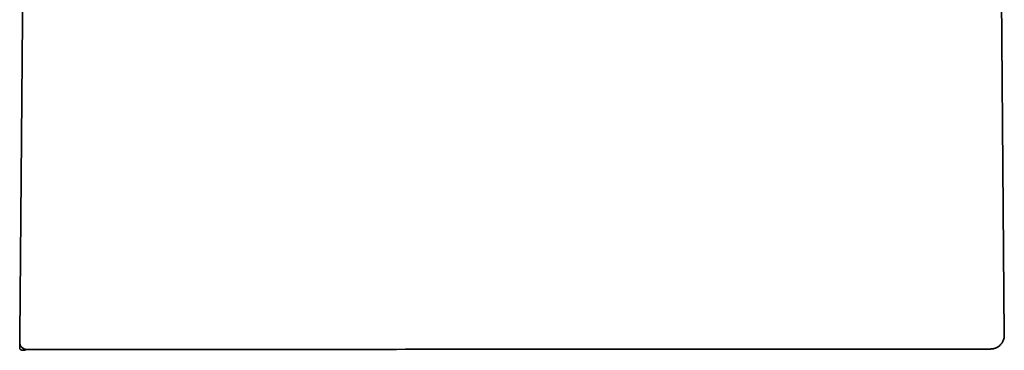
# Model space of a CAD drawing. Header units: millimetres. Extents: x 8 to 882, y 12 to 1914.
# Tile 20 of 27: x 756 to 828, y 1149 to 1173. Entities that reach past the tile are written whole.
import ezdxf

# ---------------------------------------------------------------- set-up
doc = ezdxf.new("R2010")
doc.units = ezdxf.units.MM

msp = doc.modelspace()

# ---------------------------------------------------------------- linework, layer by layer
at = {"color": 7, "linetype": 'Continuous', "lineweight": 35}
for p, q in [((827.959, 1149.946), (827.568, 1194.707)), ((756.676, 1172.859), (756.476, 1149.928)), ((759.053, 1148.92), (756.972, 1148.92)), ((759.145, 1148.92), (758.962, 1148.92)), ((763.999, 1148.921), (764.017, 1148.921)), ((813.332, 1148.938), (808.13, 1148.934))]:
    msp.add_line(p, q, dxfattribs=at)
at = {"color": 7, "linetype": 'Continuous', "lineweight": 35, "flags": 128}
msp.add_lwpolyline([(756.972, 1148.92), (756.972, 1148.92)], dxfattribs=at)
msp.add_lwpolyline([(756.972, 1148.92), (756.972, 1148.92)], dxfattribs=at)
msp.add_lwpolyline([(756.972, 1148.92), (756.972, 1148.92)], dxfattribs=at)
at = {"color": 7, "linetype": 'Continuous', "lineweight": 35}
for points, knots in [([(756.804, 1187.458), (756.804, 1187.456), (756.804, 1187.45), (756.803, 1187.406), (756.803, 1187.335), (756.802, 1187.235), (756.801, 1187.108), (756.799, 1186.955), (756.798, 1186.778), (756.796, 1186.574), (756.794, 1186.344), (756.792, 1186.087), (756.789, 1185.804), (756.786, 1185.497), (756.784, 1185.165), (756.781, 1184.812), (756.777, 1184.436), (756.774, 1184.041), (756.77, 1183.625), (756.766, 1183.186), (756.762, 1182.724), (756.758, 1182.241), (756.754, 1181.74), (756.749, 1181.221), (756.745, 1180.688), (756.74, 1180.146), (756.735, 1179.593), (756.73, 1179.027), (756.725, 1178.446), (756.72, 1177.852), (756.714, 1177.245), (756.709, 1176.628), (756.704, 1175.999), (756.699, 1175.457), (756.695, 1175.009), (756.692, 1174.662), (756.689, 1174.32), (756.686, 1174.031), (756.684, 1173.791), (756.683, 1173.616), (756.681, 1173.448), (756.68, 1173.278), (756.678, 1173.079), (756.677, 1172.936), (756.676, 1172.859)], [0, 0, 0, 0, 0.027613, 0.05554, 0.083535, 0.111653, 0.139728, 0.167143, 0.19458, 0.222088, 0.249714, 0.277915, 0.305952, 0.33388, 0.361751, 0.38978, 0.417383, 0.444942, 0.472508, 0.500134, 0.528241, 0.556262, 0.584252, 0.612269, 0.640287, 0.667728, 0.695163, 0.722643, 0.750217, 0.778108, 0.80601, 0.833977, 0.86206, 0.890638, 0.906203, 0.921437, 0.936352, 0.951189, 0.959321, 0.967714, 0.974018, 0.981295, 0.989956, 1, 1, 1, 1]), ([(756.472, 1149.424), (756.472, 1149.428), (756.472, 1149.435), (756.472, 1149.449), (756.472, 1149.469), (756.472, 1149.51), (756.473, 1149.574), (756.473, 1149.635), (756.474, 1149.681), (756.474, 1149.709), (756.475, 1149.753), (756.475, 1149.826), (756.476, 1149.89), (756.476, 1149.928)], [0, 0, 0, 0, 0.1015446, 0.1845698, 0.2495249, 0.3692536, 0.4999517, 0.6275863, 0.6688351, 0.7097407, 0.7505142, 0.8527526, 1, 1, 1, 1]), ([(826.964, 1148.947), (826.999, 1148.948), (827.072, 1148.95), (827.18, 1148.969), (827.281, 1148.998), (827.378, 1149.036), (827.466, 1149.082), (827.543, 1149.133), (827.612, 1149.187), (827.682, 1149.253), (827.76, 1149.342), (827.829, 1149.448), (827.886, 1149.563), (827.927, 1149.684), (827.954, 1149.816), (827.957, 1149.908), (827.959, 1149.955)], [0, 0, 0, 0, 0.066662, 0.139404, 0.20682, 0.267965, 0.338494, 0.395445, 0.443559, 0.504224, 0.579471, 0.668569, 0.743663, 0.824798, 0.910738, 1, 1, 1, 1]), ([(756.472, 1149.424), (756.471, 1149.391), (756.471, 1149.325), (756.47, 1149.232), (756.469, 1149.148), (756.469, 1149.08), (756.468, 1149.03), (756.468, 1149.019), (756.468, 1149.014)], [0, 0, 0, 0, 0.1672031, 0.3344055, 0.5016066, 0.6688055, 0.8360018, 1, 1, 1, 1]), ([(756.468, 1149.014), (756.469, 1149.005), (756.47, 1148.988), (756.478, 1148.964), (756.49, 1148.945), (756.504, 1148.928), (756.519, 1148.914), (756.533, 1148.904), (756.545, 1148.896), (756.553, 1148.892), (756.56, 1148.888), (756.564, 1148.886), (756.568, 1148.884), (756.583, 1148.877), (756.616, 1148.866), (756.674, 1148.854), (756.735, 1148.853), (756.795, 1148.859), (756.849, 1148.871), (756.909, 1148.89), (756.95, 1148.909), (756.972, 1148.92)], [0, 0, 0, 0, 0.130923, 0.246028, 0.345443, 0.429234, 0.497441, 0.550113, 0.579504, 0.600393, 0.6078, 0.613376, 0.615601, 0.621322, 0.658882, 0.711413, 0.782346, 0.826131, 0.876368, 0.933951, 1, 1, 1, 1]), ([(756.972, 1148.92), (756.939, 1148.922), (756.873, 1148.926), (756.779, 1148.958), (756.694, 1149.006), (756.619, 1149.07), (756.556, 1149.145), (756.509, 1149.231), (756.477, 1149.325), (756.473, 1149.391), (756.472, 1149.424)], [0, 0, 0, 0, 0.125984, 0.250663, 0.37524, 0.5, 0.624759, 0.749337, 0.874016, 1, 1, 1, 1]), ([(808.13, 1148.934), (804.719, 1148.932), (797.899, 1148.928), (787.668, 1148.925), (777.436, 1148.922), (767.204, 1148.921), (760.382, 1148.92), (756.972, 1148.92)], [0, 0, 0, 0, 0.2, 0.4, 0.6, 0.8, 1, 1, 1, 1]), ([(801.628, 1148.93), (801.899, 1148.931), (802.734, 1148.931), (804.144, 1148.931), (805.87, 1148.931), (807.632, 1148.932), (809.429, 1148.932), (811.208, 1148.933), (812.968, 1148.933), (814.707, 1148.934), (816.475, 1148.934), (818.273, 1148.934), (820.1, 1148.935), (821.328, 1148.935), (821.947, 1148.935)], [0, 0, 0, 0, 0.039994, 0.123232, 0.208199, 0.294892, 0.383311, 0.473454, 0.557599, 0.64319, 0.730228, 0.818709, 0.908634, 1, 1, 1, 1]), ([(814.221, 1148.938), (814.122, 1148.938), (813.826, 1148.938), (813.529, 1148.938), (813.332, 1148.938)], [0, 0, 0, 0, 0.335666, 1, 1, 1, 1]), ([(826.964, 1148.946), (826.964, 1148.946), (826.969, 1148.946), (826.953, 1148.946), (826.914, 1148.946), (826.846, 1148.946), (826.752, 1148.945), (826.632, 1148.945), (826.489, 1148.944), (826.322, 1148.943), (826.132, 1148.943), (825.918, 1148.942), (825.679, 1148.941), (825.416, 1148.94), (825.13, 1148.939), (824.822, 1148.939), (824.493, 1148.938), (824.145, 1148.937), (823.779, 1148.937), (823.392, 1148.936), (822.984, 1148.936), (822.553, 1148.936), (822.204, 1148.935), (821.995, 1148.935), (821.943, 1148.935)], [0, 0, 0, 0, 0.0010898, 0.0505624, 0.1000245, 0.1494821, 0.1989371, 0.2483884, 0.2969549, 0.3455239, 0.3940974, 0.4426755, 0.4921398, 0.5416032, 0.5910632, 0.6405193, 0.6899742, 0.7385487, 0.7871297, 0.8357228, 0.8843356, 0.9338594, 0.9834025, 1, 1, 1, 1])]:
    msp.add_open_spline(points, degree=3, knots=knots, dxfattribs=at)

doc.saveas('drawing.dxf')
